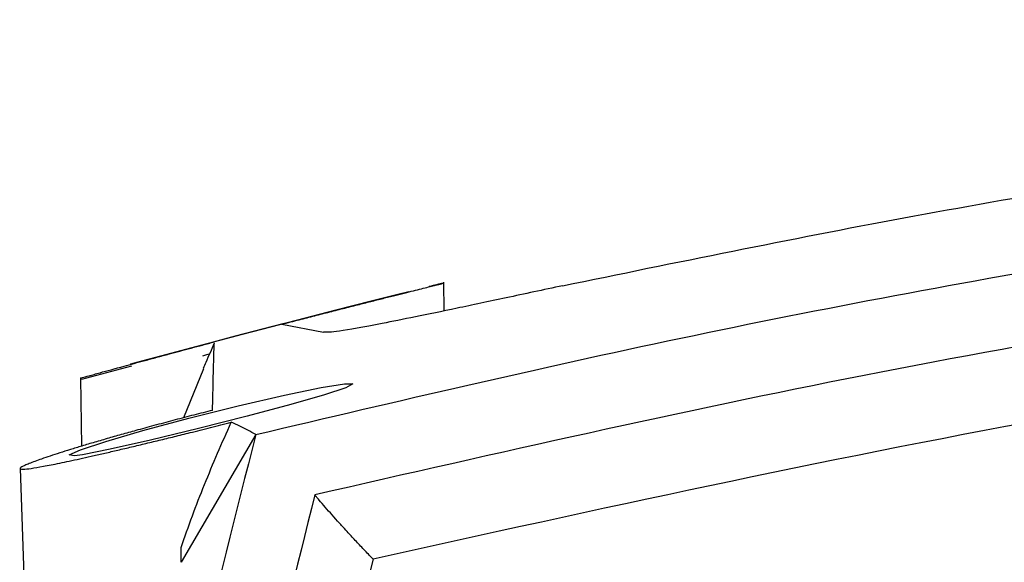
# Model space of a CAD drawing. Header units: millimetres. Extents: x -0.66 to 0.91, y -0.4 to 0.64.
# Tile 15 of 241: x -0.0172 to 0.0166, y -0.1045 to -0.0859. Entities that reach past the tile are written whole.
import ezdxf

# ---------------------------------------------------------------- set-up
doc = ezdxf.new("R2010")
doc.units = ezdxf.units.MM
doc.layers.add('FORMAT', color=7, linetype='Continuous')

msp = doc.modelspace()

# ---------------------------------------------------------------- linework, layer by layer
at = {"layer": 'FORMAT', "color": 7, "linetype": 'Continuous', "lineweight": 25}
for p, q in [((-0.002671, -0.095886), (-0.00268, -0.094896)), ((-0.008245, -0.096344), (-0.006811, -0.096619)), ((-0.013405, -0.09778), (-0.015122, -0.09824)), ((-0.010932, -0.097869), (-0.011616, -0.099552)), ((-0.015158, -0.098193), (-0.015117, -0.100528)), ((-0.009138, -0.100128), (-0.011704, -0.104513)), ((-0.015362, -0.10086), (-0.015496, -0.100834)), ((-0.017228, -0.10129), (-0.016236, -0.129712)), ((-0.011704, -0.104513), (-0.011705, -0.104008))]:
    msp.add_line(p, q, dxfattribs=at)
at = {"layer": 'FORMAT', "color": 7, "linetype": 'Continuous', "lineweight": 25, "flags": 128}
for points in [[(-0.003916, -0.095234), (-0.003887, -0.095228), (-0.004306, -0.095334), (-0.005182, -0.095556), (-0.006439, -0.095875), (-0.007969, -0.096268), (-0.009611, -0.096696), (-0.011163, -0.097106), (-0.01241, -0.097439), (-0.013191, -0.09765), (-0.013442, -0.097718), (-0.013176, -0.097646), (-0.012441, -0.097446), (-0.011297, -0.097138), (-0.009836, -0.096748), (-0.0082, -0.096319), (-0.006592, -0.095905), (-0.005233, -0.09556), (-0.004299, -0.095327), (-0.003973, -0.095247), (-0.003973, -0.095247)], [(-0.010741, -0.097371), (-0.010827, -0.097397), (-0.010963, -0.097441)], [(-0.015545, -0.100825), (-0.015152, -0.100653), (-0.014287, -0.100367), (-0.013012, -0.099992), (-0.011438, -0.099565), (-0.009744, -0.09914), (-0.008158, -0.098775), (-0.006894, -0.098516), (-0.006092, -0.098388), (-0.005809, -0.098393), (-0.006047, -0.098523), (-0.006776, -0.098765), (-0.007939, -0.099099), (-0.009435, -0.099499), (-0.011107, -0.099924), (-0.012748, -0.10032), (-0.014134, -0.100633), (-0.015092, -0.100821), (-0.015362, -0.10086), (-0.015362, -0.10086)]]:
    msp.add_lwpolyline(points, dxfattribs=at)
at = {"layer": 'FORMAT', "color": 7, "linetype": 'Continuous', "lineweight": 25}
for points, knots in [([(0.0013910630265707, -0.095024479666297), (0.0052806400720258, -0.0942251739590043), (0.013067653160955, -0.0926249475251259), (0.0241608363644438, -0.0907782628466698), (0.0345199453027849, -0.0893139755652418), (0.0457480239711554, -0.087996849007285), (0.0587687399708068, -0.0868510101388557), (0.0736175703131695, -0.0860688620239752), (0.0885676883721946, -0.0858076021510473), (0.103520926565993, -0.0860689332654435), (0.1183854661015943, -0.0868513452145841), (0.1323269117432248, -0.0880788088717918), (0.1453405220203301, -0.0896505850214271), (0.1565331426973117, -0.0913453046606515), (0.1666757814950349, -0.0931409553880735), (0.1727326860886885, -0.0943981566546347), (0.175750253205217, -0.09502449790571)], [0, 0, 0, 0, 0.0699127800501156, 0.1399668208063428, 0.1948752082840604, 0.2497295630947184, 0.3328600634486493, 0.4162129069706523, 0.4999945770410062, 0.5837421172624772, 0.6671481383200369, 0.7505214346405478, 0.8207359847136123, 0.8909853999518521, 0.9456886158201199, 1, 1, 1, 1]), ([(-0.0091379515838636, -0.1001282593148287), (-0.0042853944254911, -0.0989884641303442), (0.0054299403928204, -0.0967064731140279), (0.0201554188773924, -0.0939602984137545), (0.0349930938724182, -0.0917117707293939), (0.0500192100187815, -0.0900071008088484), (0.0652189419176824, -0.0888496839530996), (0.0805757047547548, -0.0882597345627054), (0.0959806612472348, -0.0882479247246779), (0.1125419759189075, -0.0888619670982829), (0.1302221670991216, -0.0902580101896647), (0.1489981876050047, -0.0926337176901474), (0.1677264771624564, -0.0958270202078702), (0.1800904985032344, -0.0986934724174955), (0.1862792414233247, -0.1001282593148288)], [0, 0, 0, 0, 0.0757884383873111, 0.1517365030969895, 0.2276845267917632, 0.3039225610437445, 0.3816002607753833, 0.4593883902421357, 0.5375112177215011, 0.6157464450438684, 0.7112905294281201, 0.8070401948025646, 0.9034150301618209, 0.9999999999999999, 0.9999999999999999, 0.9999999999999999, 0.9999999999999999]), ([(0.1842509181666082, -0.1021972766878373), (0.1779607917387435, -0.1007645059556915), (0.1653862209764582, -0.0979002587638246), (0.1462870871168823, -0.0947471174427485), (0.1270769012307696, -0.0924412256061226), (0.1077710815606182, -0.0910688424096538), (0.0884432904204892, -0.0906152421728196), (0.069133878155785, -0.0910809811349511), (0.049884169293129, -0.0924593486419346), (0.0307326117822, -0.0947654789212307), (0.011694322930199, -0.0979132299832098), (-0.0008397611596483, -0.1007688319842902), (-0.0071096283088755, -0.1021972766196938)], [0, 0, 0, 0, 0.1001895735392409, 0.2002886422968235, 0.3004875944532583, 0.4005991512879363, 0.5007520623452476, 0.6006251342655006, 0.7004567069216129, 0.8003539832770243, 0.9001319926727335, 1, 1, 1, 1]), ([(0.1822555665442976, -0.1044022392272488), (0.1761126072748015, -0.1030246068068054), (0.1638314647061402, -0.1002704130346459), (0.1451758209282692, -0.0972338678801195), (0.1263956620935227, -0.0950081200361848), (0.1075052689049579, -0.0936788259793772), (0.0870110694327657, -0.0931993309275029), (0.0649517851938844, -0.0938385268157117), (0.0414097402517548, -0.0959329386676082), (0.0179899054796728, -0.0993034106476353), (0.0025879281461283, -0.1027024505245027), (-0.0051142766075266, -0.104402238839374)], [0, 0, 0, 0, 0.099884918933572, 0.199692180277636, 0.2997481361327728, 0.3998673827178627, 0.5000302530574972, 0.6248919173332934, 0.7497800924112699, 0.8748702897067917, 0.9999999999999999, 0.9999999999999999, 0.9999999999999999, 0.9999999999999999]), ([(-0.0082454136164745, -0.0963438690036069), (-0.008045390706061, -0.0962921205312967), (-0.0076651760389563, -0.0961937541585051), (-0.0071146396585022, -0.0960522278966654), (-0.0065906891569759, -0.0959180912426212), (-0.0060774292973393, -0.0957872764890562), (-0.0055904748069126, -0.0956636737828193), (-0.0051352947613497, -0.0955485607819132), (-0.004711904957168, -0.0954418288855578), (-0.0043146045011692, -0.0953419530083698), (-0.0039592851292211, -0.0952528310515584), (-0.0036484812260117, -0.09517498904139), (-0.0033805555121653, -0.0951079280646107), (-0.0031496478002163, -0.0950501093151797), (-0.0029761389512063, -0.0950065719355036), (-0.0028136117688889, -0.0949656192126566), (-0.0027173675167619, -0.0949410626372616), (-0.0026766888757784, -0.0949301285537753), (-0.0026794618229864, -0.094929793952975), (-0.0027680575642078, -0.0949505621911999), (-0.0029409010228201, -0.094992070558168), (-0.0030955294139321, -0.0950298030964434), (-0.003183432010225, -0.0950512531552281)], [0, 0, 0, 0, 0.0536967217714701, 0.1020697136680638, 0.1507867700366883, 0.2006078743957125, 0.250819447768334, 0.2981069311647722, 0.345743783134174, 0.3945108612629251, 0.4436816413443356, 0.4888803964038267, 0.5344162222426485, 0.5810371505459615, 0.6280439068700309, 0.6634559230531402, 0.7349381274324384, 0.7710629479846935, 0.8133235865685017, 0.8988314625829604, 0.9424880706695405, 1, 1, 1, 1]), ([(0.0013910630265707, -0.095024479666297), (0.0007325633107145, -0.0951655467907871), (-0.0005700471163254, -0.0954445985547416), (-0.0022706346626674, -0.0958046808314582), (-0.0036966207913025, -0.0961003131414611), (-0.0052021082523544, -0.0964009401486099), (-0.0064509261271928, -0.0966245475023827), (-0.0066913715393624, -0.0966210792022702), (-0.0068114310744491, -0.0966193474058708)], [0, 0, 0, 0, 0.1303990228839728, 0.2579486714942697, 0.38471332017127, 0.5099422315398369, 0.7553036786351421, 1, 1, 1, 1]), ([(-0.0151546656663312, -0.0981927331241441), (-0.0151528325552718, -0.0981922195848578), (-0.0151489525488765, -0.0981911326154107), (-0.0150740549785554, -0.0981703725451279), (-0.014923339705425, -0.0981286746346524), (-0.0146950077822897, -0.0980657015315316), (-0.0143481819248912, -0.0979702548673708), (-0.0137861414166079, -0.0978162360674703), (-0.0130750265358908, -0.0976230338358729), (-0.0125421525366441, -0.0974790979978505), (-0.0121400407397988, -0.0973709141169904), (-0.0116201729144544, -0.0972315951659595), (-0.0111001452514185, -0.0970929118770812), (-0.0106944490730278, -0.0969854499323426), (-0.0105583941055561, -0.0969494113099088)], [0, 0, 0, 0, 0.0531630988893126, 0.1125262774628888, 0.2328274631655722, 0.2938884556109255, 0.3537049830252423, 0.5359732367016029, 0.6603775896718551, 0.7234445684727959, 0.7873297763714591, 0.8400558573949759, 0.9463608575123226, 1, 1, 1, 1]), ([(-0.0105642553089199, -0.0969905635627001), (-0.0106615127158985, -0.0972153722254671), (-0.0107914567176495, -0.097515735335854), (-0.0109134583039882, -0.0977942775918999), (-0.0109441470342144, -0.0978643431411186)], [0, 0, 0, 0, 0.7484563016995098, 1, 1, 1, 1]), ([(-0.0106230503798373, -0.0992987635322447), (-0.0106220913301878, -0.0992535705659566), (-0.0106141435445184, -0.0988790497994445), (-0.0106005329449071, -0.0982653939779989), (-0.0105844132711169, -0.0976158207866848), (-0.0105712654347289, -0.0971707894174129), (-0.0105647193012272, -0.0970498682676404), (-0.0105615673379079, -0.0969916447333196)], [0, 0, 0, 0, 0.0337450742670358, 0.2796503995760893, 0.5255765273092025, 0.7715650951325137, 1, 1, 1, 1]), ([(-0.0106230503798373, -0.0992987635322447), (-0.0108364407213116, -0.0993525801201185), (-0.0112652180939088, -0.0994607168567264), (-0.0119115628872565, -0.0996286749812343), (-0.0125573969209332, -0.0998002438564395), (-0.0131560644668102, -0.0999632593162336), (-0.0137003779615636, -0.1001148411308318), (-0.0141926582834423, -0.100254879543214), (-0.0146660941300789, -0.1003926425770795), (-0.0151064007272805, -0.1005239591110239), (-0.0155091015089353, -0.1006472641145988), (-0.0158740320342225, -0.1007623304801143), (-0.016205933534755, -0.1008706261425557), (-0.0164915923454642, -0.1009678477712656), (-0.0167293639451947, -0.1010531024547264), (-0.0169202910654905, -0.1011263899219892), (-0.0170692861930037, -0.1011895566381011), (-0.0172175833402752, -0.1012638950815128), (-0.0172535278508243, -0.1013128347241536), (-0.0171234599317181, -0.1013235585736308), (-0.0168739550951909, -0.1012975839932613), (-0.0164513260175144, -0.1012264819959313), (-0.0158864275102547, -0.1011150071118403), (-0.015311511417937, -0.1009918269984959), (-0.0147928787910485, -0.1008761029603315), (-0.0143745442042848, -0.1007807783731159), (-0.0139307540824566, -0.1006778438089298), (-0.0134624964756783, -0.1005675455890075), (-0.0129708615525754, -0.100450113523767), (-0.0124600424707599, -0.1003265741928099), (-0.0119333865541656, -0.1001977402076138), (-0.0113427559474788, -0.1000516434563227), (-0.0106878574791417, -0.0998878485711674), (-0.0102178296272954, -0.099768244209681), (-0.0099814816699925, -0.099708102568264)], [0, 0, 0, 0, 0.0309686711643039, 0.0622271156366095, 0.0944150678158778, 0.1269285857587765, 0.1536645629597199, 0.1805905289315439, 0.2081255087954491, 0.2358749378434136, 0.2620662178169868, 0.2884535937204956, 0.3154700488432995, 0.3427091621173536, 0.3677963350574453, 0.3930747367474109, 0.4186548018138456, 0.4446534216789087, 0.5044788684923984, 0.5412078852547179, 0.5878434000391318, 0.6353099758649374, 0.6822367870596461, 0.7299454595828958, 0.7541916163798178, 0.7786357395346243, 0.8032363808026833, 0.8281989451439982, 0.8535713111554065, 0.8792840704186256, 0.9051670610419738, 0.9313987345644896, 0.9655046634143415, 1, 1, 1, 1]), ([(-0.0117053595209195, -0.1040081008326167), (-0.0115778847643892, -0.1036453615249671), (-0.0113227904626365, -0.1029194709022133), (-0.0109020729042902, -0.101841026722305), (-0.0104553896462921, -0.1007696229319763), (-0.0101395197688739, -0.1000620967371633), (-0.0099814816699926, -0.0997081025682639)], [0, 0, 0, 0, 0.2492519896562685, 0.4987870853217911, 0.749229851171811, 1, 1, 1, 1]), ([(-0.0091379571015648, -0.1001282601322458), (-0.0093179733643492, -0.1000307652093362), (-0.0095929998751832, -0.0998818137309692), (-0.0098817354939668, -0.0997527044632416), (-0.0099814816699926, -0.0997081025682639)], [0, 0, 0, 0, 0.6545414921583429, 0.9999999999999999, 0.9999999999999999, 0.9999999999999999, 0.9999999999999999]), ([(-0.0091379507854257, -0.1001282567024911), (-0.0105032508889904, -0.1055031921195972), (-0.0126682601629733, -0.1140264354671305), (-0.0148228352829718, -0.1258266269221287), (-0.0156886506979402, -0.1322134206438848), (-0.0161182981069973, -0.1353827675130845)], [0, 0, 0, 0, 0.4623805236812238, 0.7332147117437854, 1, 1, 1, 1]), ([(-0.0071096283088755, -0.1021972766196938), (-0.0083822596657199, -0.1072643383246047), (-0.0109274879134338, -0.1173983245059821), (-0.0124926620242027, -0.1277276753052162), (-0.0132752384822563, -0.1328922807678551)], [0, 0, 0, 0, 0.5000067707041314, 1, 1, 1, 1]), ([(-0.0051142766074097, -0.1044022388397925), (-0.0052197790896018, -0.1042932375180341), (-0.0054305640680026, -0.1040754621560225), (-0.0057238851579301, -0.1037617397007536), (-0.0059777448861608, -0.1034866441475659), (-0.0061491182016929, -0.1033002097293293), (-0.0062336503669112, -0.1032067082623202), (-0.0062564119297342, -0.1031813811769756), (-0.0062631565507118, -0.103173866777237), (-0.0064383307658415, -0.1029795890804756), (-0.0066886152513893, -0.1027013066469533), (-0.0069390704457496, -0.1024106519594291), (-0.0070599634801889, -0.1022662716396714), (-0.0070946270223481, -0.1022181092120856), (-0.0071096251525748, -0.1021972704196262)], [0, 0, 0, 0, 0.1257358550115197, 0.2512095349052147, 0.3752759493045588, 0.4653304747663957, 0.4894940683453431, 0.4961766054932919, 0.4981625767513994, 0.4992442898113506, 0.7490529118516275, 0.8740030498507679, 0.9454839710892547, 0.9999999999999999, 0.9999999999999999, 0.9999999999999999, 0.9999999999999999]), ([(-0.0051142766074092, -0.1044022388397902), (-0.006185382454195, -0.1087363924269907), (-0.008327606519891, -0.1174047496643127), (-0.0097473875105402, -0.1262191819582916), (-0.010457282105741, -0.1306264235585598)], [0, 0, 0, 0, 0.4999971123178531, 1, 1, 1, 1])]:
    msp.add_open_spline(points, degree=3, knots=knots, dxfattribs=at)

doc.saveas('drawing.dxf')
